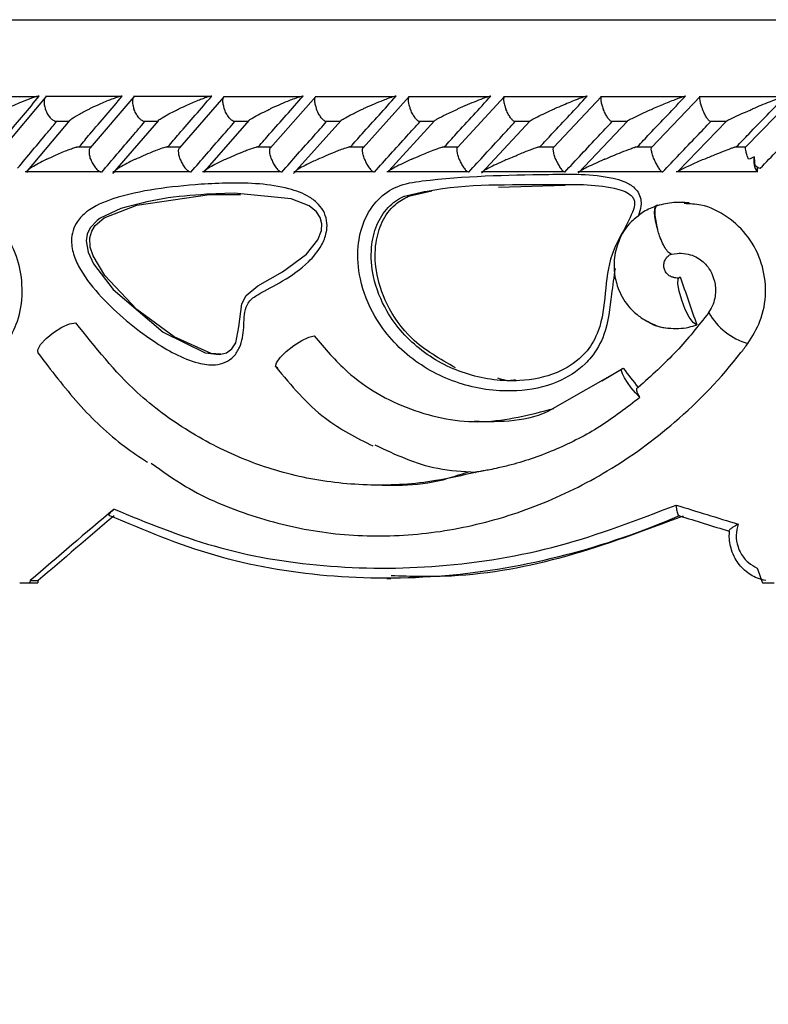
# Model space of a CAD drawing. Header units: millimetres. Extents: x 65 to 121, y 64 to 185.
# Tile 71 of 175: x 66.87 to 68.35, y 131.95 to 133.89. Entities that reach past the tile are written whole.
import ezdxf

# ---------------------------------------------------------------- set-up
doc = ezdxf.new("R2010")
doc.units = ezdxf.units.MM

msp = doc.modelspace()

# ---------------------------------------------------------------- linework, layer by layer
at = {"color": 1, "linetype": 'Continuous', "lineweight": 25}
msp.add_line((64.79811, 133.89001), (69.13552, 133.89001), dxfattribs=at)
at = {"color": 7, "linetype": 'Continuous', "lineweight": 25}
for p, q in [((66.90846, 133.73833), (66.76377, 133.73833)), ((66.9245, 133.73815), (66.84025, 133.63742)), ((67.07243, 133.73859), (66.92412, 133.73859)), ((67.09809, 133.73834), (67.01221, 133.63772)), ((67.24879, 133.73858), (67.09731, 133.73858)), ((67.27512, 133.73848), (67.18756, 133.63789)), ((67.42856, 133.73857), (67.27401, 133.73857)), ((67.45558, 133.73859), (67.36637, 133.63803)), ((67.61171, 133.73854), (67.45417, 133.73854)), ((67.63947, 133.73867), (67.5486, 133.63814)), ((67.79826, 133.7385), (67.63777, 133.7385)), ((67.82678, 133.73874), (67.73425, 133.63824)), ((67.98821, 133.73844), (67.82483, 133.73844)), ((68.01755, 133.7388), (67.92334, 133.63832)), ((68.18159, 133.73839), (68.01537, 133.73839)), ((68.2118, 133.73885), (68.1159, 133.63839)), ((68.37846, 133.73833), (68.20943, 133.73833)), ((68.39823, 133.73913), (68.30104, 133.63892)), ((66.97217, 133.69219), (66.88885, 133.59357)), ((66.94158, 133.69059), (66.97074, 133.69059)), ((67.14618, 133.69177), (67.05609, 133.58725)), ((67.1155, 133.69053), (67.14474, 133.69053)), ((67.32382, 133.69155), (67.23713, 133.59291)), ((67.29286, 133.69047), (67.3224, 133.69047)), ((67.50488, 133.69133), (67.41204, 133.58766)), ((67.47363, 133.69041), (67.50355, 133.69041)), ((67.68923, 133.69097), (67.59942, 133.59252)), ((67.65778, 133.69036), (67.68821, 133.69036)), ((67.87726, 133.69088), (67.78165, 133.58798)), ((67.84529, 133.69031), (67.87614, 133.69031)), ((68.06861, 133.69066), (67.97159, 133.5881)), ((68.03617, 133.69028), (68.06763, 133.69028)), ((68.26348, 133.69047), (68.16858, 133.59195)), ((68.23047, 133.69027), (68.26263, 133.69027)), ((67.01414, 133.63949), (66.98594, 133.63949)), ((67.18916, 133.63947), (67.16053, 133.63947)), ((67.36768, 133.63944), (67.33857, 133.63944)), ((67.54964, 133.6394), (67.51988, 133.6394)), ((67.73506, 133.63934), (67.70457, 133.63934)), ((67.92396, 133.63928), (67.89257, 133.63928)), ((68.11635, 133.63922), (68.08411, 133.63922)), ((68.30115, 133.63916), (68.27912, 133.63916)), ((66.88408, 133.59142), (67.03203, 133.59142)), ((67.05661, 133.59137), (67.20773, 133.59137)), ((67.23265, 133.59131), (67.38686, 133.59131)), ((67.41217, 133.59125), (67.56937, 133.59125)), ((67.59511, 133.59121), (67.75524, 133.59121)), ((67.78147, 133.59118), (67.94447, 133.59118)), ((67.97127, 133.59117), (68.13711, 133.59117)), ((68.16462, 133.59116), (68.32207, 133.59116)), ((68.32352, 133.60074), (68.32352, 133.59035)), ((67.63787, 133.54289), (67.68372, 133.55332)), ((67.81486, 133.56025), (67.94619, 133.56456)), ((67.24667, 133.54635), (67.30734, 133.54596)), ((68.12656, 133.52448), (68.12545, 133.52431)), ((68.15516, 133.42894), (68.17152, 133.43038)), ((68.05709, 133.20182), (67.9213, 133.12433)), ((68.0182, 133.17963), (68.06012, 133.20435)), ((68.17104, 132.91394), (68.17044, 132.91399)), ((66.87332, 132.78201), (66.89284, 132.78201)), ((66.89284, 132.78201), (66.90869, 132.78201)), ((66.89397, 132.78639), (66.90982, 132.78639)), ((67.59571, 132.79079), (67.60359, 132.79079)), ((68.33458, 132.78201), (68.35725, 132.78201))]:
    msp.add_line(p, q, dxfattribs=at)
at = {"color": 7, "linetype": 'Continuous', "lineweight": 25, "flags": 128}
for points in [[(67.07204, 133.51822), (67.03182, 133.49974), (67.02559, 133.49525), (67.01186, 133.48063), (67.00615, 133.46836), (67.00419, 133.45477), (67.00807, 133.4324), (67.01846, 133.40973), (67.0571, 133.35895), (67.15528, 133.27535), (67.23812, 133.23434), (67.2662, 133.23123), (67.27988, 133.23457), (67.29059, 133.2422), (67.29811, 133.25406), (67.30461, 133.28601), (67.31044, 133.33108), (67.31896, 133.34734), (67.34174, 133.36641), (67.39048, 133.39367), (67.43734, 133.4286), (67.45963, 133.45702), (67.46671, 133.47558), (67.46758, 133.48806), (67.46433, 133.5009), (67.45674, 133.51228), (67.44278, 133.52348), (67.40718, 133.53765), (67.2954, 133.54844), (67.2404, 133.54645), (67.2404, 133.54645)], [(67.26911, 133.23183), (67.24966, 133.23341), (67.17714, 133.26607), (67.10385, 133.31965), (67.04067, 133.38692), (67.01759, 133.42529), (67.01218, 133.44234), (67.01131, 133.46069), (67.01501, 133.47378), (67.02198, 133.48483), (67.03959, 133.50002), (67.10395, 133.52532), (67.24667, 133.54635), (67.24667, 133.54635)], [(68.20436, 133.28979), (68.19803, 133.2941), (68.19032, 133.30473), (68.18236, 133.32009), (68.17533, 133.33792), (68.17027, 133.35558), (68.16793, 133.37047), (68.16866, 133.38038), (68.17234, 133.38385)], [(66.90976, 133.23348), (66.90903, 133.24065), (66.91445, 133.25099), (66.92522, 133.26298), (66.93976, 133.27483), (66.95593, 133.2848), (66.97133, 133.29143), (66.9837, 133.29372)], [(67.38081, 133.20441), (67.37661, 133.2077), (67.37832, 133.21509), (67.38568, 133.22549), (67.39762, 133.23742), (67.41243, 133.24915), (67.42797, 133.25898), (67.44198, 133.26549), (67.45244, 133.26775)], [(68.09318, 133.14664), (68.08449, 133.15598), (68.0762, 133.16597), (68.06888, 133.17594), (68.06302, 133.18521), (68.05901, 133.19316), (68.05714, 133.19925), (68.05751, 133.20307), (68.06012, 133.20435)]]:
    msp.add_lwpolyline(points, dxfattribs=at)
at = {"color": 1, "linetype": 'Continuous', "lineweight": 25, "flags": 128}
msp.add_lwpolyline([(68.12545, 133.52431), (68.12422, 133.52357), (68.12255, 133.52087), (68.1216, 133.51648), (68.12141, 133.51057), (68.122, 133.50336), (68.12334, 133.49514), (68.12538, 133.48622), (68.12803, 133.47695)], dxfattribs=at)
at = {"color": 7, "linetype": 'Continuous', "lineweight": 25}
for centre, radius, start, end in [((68.35587, 133.61188), 0.03886, 167.84005, 213.63265), ((68.33784, 133.62341), 0.02695, 226.0019, 252.5032), ((68.34179, 133.3777), 0.13015, 209.46831, 253.77018), ((68.205, 133.29363), 0.0039, 260.5483, 269.99074), ((69.37677, 133.88407), 4.37867, 193.44426, 242.06348)]:
    msp.add_arc(centre, radius, start, end, dxfattribs=at)
for centre, major_axis, ratio, start_param, end_param in [((69.37311, 133.33679), (-4.45151, 12.72647), 0.0829588, 1.538091, 1.5454826), ((69.37311, 133.16565), (-4.50824, 5.55908), 0.1400839, 1.4507594, 1.4575283), ((69.37311, 133.11945), (4.57282, -1.2893), 0.109416, 4.4758422, 4.5033991), ((69.37311, 133.36101), (4.53174, 3.24792), 0.1932599, 1.9635404, 2.0058439), ((69.37311, 133.36101), (4.49211, 3.21952), 0.1932599, 1.9686631, 2.0073733), ((69.36776, 133.10031), (4.5528, -1.28943), 0.1098252, 4.4776365, 4.4997851), ((69.37311, 134.87738), (-4.28911, 12.22821), 0.1301825, 1.6947901, 1.6971901), ((69.37311, 135.36035), (4.26552, 15.06099), 0.1098252, 1.7735521, 1.7738468), ((69.37311, 135.36035), (4.22823, 14.92931), 0.1098252, 1.7750815, 1.7753788)]:
    msp.add_ellipse(centre, major_axis=major_axis, ratio=ratio, start_param=start_param, end_param=end_param, dxfattribs=at)
for points, knots in [([(66.82939, 133.64035), (66.8362, 133.6486), (66.86347, 133.68163), (66.89106, 133.71463), (66.91176, 133.73939)], [0, 0, 0, 0, 0.2495598, 1, 1, 1, 1]), ([(66.91176, 133.73939), (66.91154, 133.73939), (66.91071, 133.73939), (66.9084, 133.73907), (66.90353, 133.73789), (66.89245, 133.7343), (66.87791, 133.72845), (66.86175, 133.72127), (66.85228, 133.71673), (66.84766, 133.71443), (66.84759, 133.7144)], [0, 0, 0, 0, 0.01652, 0.0607709, 0.123871, 0.2335001, 0.5249174, 0.758895, 0.996426, 1, 1, 1, 1]), ([(66.92539, 133.73841), (66.92455, 133.73783), (66.92262, 133.73651), (66.92115, 133.73165), (66.9211, 133.72469), (66.92247, 133.71854), (66.9236, 133.7151), (66.92382, 133.71448), (66.92385, 133.7144)], [0, 0, 0, 0, 0.1774045, 0.4091616, 0.674984, 0.9409954, 0.9922598, 1, 1, 1, 1]), ([(66.9907, 133.64035), (66.99764, 133.64855), (67.02558, 133.68154), (67.05376, 133.71457), (67.07494, 133.73939)], [0, 0, 0, 0, 0.2483455, 1, 1, 1, 1]), ([(67.07494, 133.73939), (67.07433, 133.73937), (67.07355, 133.73934), (67.07134, 133.73896), (67.0669, 133.73789), (67.05923, 133.73535), (67.04497, 133.72999), (67.02848, 133.7229), (67.0158, 133.71698), (67.01058, 133.71443), (67.01051, 133.7144)], [0, 0, 0, 0, 0.0440029, 0.0565528, 0.1182222, 0.2485787, 0.377908, 0.7339269, 0.9964298, 1, 1, 1, 1]), ([(67.09861, 133.73836), (67.09832, 133.73825), (67.09689, 133.73775), (67.09551, 133.73448), (67.09477, 133.72868), (67.09577, 133.72162), (67.09725, 133.71659), (67.09802, 133.71448), (67.09805, 133.7144)], [0, 0, 0, 0, 0.0598595, 0.2870578, 0.5251686, 0.7996517, 0.9922663, 1, 1, 1, 1]), ([(67.16514, 133.64035), (67.17226, 133.64859), (67.20076, 133.68159), (67.22949, 133.71462), (67.25105, 133.73939)], [0, 0, 0, 0, 0.2496646, 1, 1, 1, 1]), ([(67.25105, 133.73939), (67.25063, 133.73938), (67.24982, 133.73936), (67.24755, 133.73895), (67.2429, 133.73775), (67.23556, 133.73529), (67.22144, 133.72998), (67.20481, 133.72291), (67.19185, 133.71696), (67.18654, 133.71443), (67.18647, 133.7144)], [0, 0, 0, 0, 0.0336107, 0.064719, 0.125937, 0.2511259, 0.3754663, 0.7356127, 0.9964146, 1, 1, 1, 1]), ([(67.27534, 133.73838), (67.27467, 133.73781), (67.27312, 133.73649), (67.27221, 133.73164), (67.27268, 133.72469), (67.27428, 133.71854), (67.2755, 133.7151), (67.27573, 133.71448), (67.27576, 133.7144)], [0, 0, 0, 0, 0.1755727, 0.4076162, 0.6742496, 0.9410892, 0.992274, 1, 1, 1, 1]), ([(67.34302, 133.64035), (67.3503, 133.64862), (67.37936, 133.68163), (67.40863, 133.71465), (67.43057, 133.73939)], [0, 0, 0, 0, 0.2505559, 1, 1, 1, 1]), ([(67.43057, 133.73939), (67.43031, 133.73939), (67.4295, 133.73938), (67.42715, 133.73894), (67.42076, 133.73718), (67.41122, 133.73375), (67.39157, 133.72601), (67.37677, 133.71946), (67.36599, 133.71443), (67.36591, 133.7144)], [0, 0, 0, 0, 0.0233473, 0.0734669, 0.1346954, 0.3255486, 0.4727977, 0.9964053, 1, 1, 1, 1]), ([(67.45554, 133.73834), (67.45496, 133.73778), (67.45361, 133.73647), (67.45299, 133.73164), (67.45369, 133.72469), (67.45541, 133.71853), (67.45666, 133.7151), (67.4569, 133.71448), (67.45693, 133.7144)], [0, 0, 0, 0, 0.1729443, 0.4056778, 0.6732156, 0.940952, 0.9922537, 1, 1, 1, 1]), ([(67.5243, 133.64035), (67.53173, 133.64864), (67.56135, 133.68165), (67.59116, 133.71467), (67.61349, 133.73939)], [0, 0, 0, 0, 0.2510688, 1, 1, 1, 1]), ([(67.61349, 133.73939), (67.61337, 133.73939), (67.61294, 133.7394), (67.61158, 133.73922), (67.60872, 133.73853), (67.60252, 133.73662), (67.59377, 133.73344), (67.57474, 133.72596), (67.55986, 133.71945), (67.54888, 133.71443), (67.5488, 133.7144)], [0, 0, 0, 0, 0.0130758, 0.04402821, 0.10023452, 0.16636511, 0.32971369, 0.47391673, 0.99640882, 1, 1, 1, 1]), ([(67.63917, 133.7383), (67.63899, 133.73821), (67.638, 133.73771), (67.63735, 133.73447), (67.63743, 133.72868), (67.63898, 133.72162), (67.64068, 133.71659), (67.6415, 133.71448), (67.64154, 133.7144)], [0, 0, 0, 0, 0.050889, 0.2800933, 0.5204181, 0.7977524, 0.992207, 1, 1, 1, 1]), ([(67.70896, 133.64035), (67.71654, 133.64865), (67.7467, 133.68166), (67.77706, 133.71467), (67.79979, 133.73939)], [0, 0, 0, 0, 0.251129, 1, 1, 1, 1]), ([(67.79979, 133.73939), (67.79977, 133.73939), (67.79936, 133.73941), (67.79796, 133.73922), (67.79413, 133.73821), (67.7852, 133.73525), (67.77089, 133.72972), (67.75307, 133.72232), (67.74112, 133.7171), (67.7352, 133.71443), (67.73513, 133.7144)], [0, 0, 0, 0, 0.0028326, 0.050973, 0.1103364, 0.2078205, 0.4531974, 0.7216563, 0.9964259, 1, 1, 1, 1]), ([(67.82626, 133.73826), (67.82612, 133.73818), (67.82528, 133.73768), (67.82487, 133.73446), (67.82523, 133.72868), (67.82694, 133.72162), (67.82872, 133.7166), (67.82955, 133.71448), (67.82958, 133.7144)], [0, 0, 0, 0, 0.0452446, 0.2758488, 0.5176285, 0.7965415, 0.9921788, 1, 1, 1, 1]), ([(67.89702, 133.64035), (67.90473, 133.64864), (67.93545, 133.68166), (67.96634, 133.71467), (67.98948, 133.73939)], [0, 0, 0, 0, 0.2510581, 1, 1, 1, 1]), ([(67.98948, 133.73939), (67.98914, 133.73937), (67.98838, 133.73933), (67.9857, 133.73867), (67.98008, 133.73689), (67.96511, 133.73141), (67.9458, 133.72349), (67.93066, 133.71694), (67.92497, 133.71443), (67.92489, 133.7144)], [0, 0, 0, 0, 0.0388493, 0.0848092, 0.1629306, 0.3126924, 0.736909, 0.996418, 1, 1, 1, 1]), ([(68.01688, 133.73815), (68.01658, 133.73764), (68.01584, 133.73637), (68.01604, 133.73163), (68.01744, 133.72469), (68.01946, 133.71854), (68.02079, 133.7151), (68.02104, 133.71448), (68.02107, 133.7144)], [0, 0, 0, 0, 0.1588931, 0.3956871, 0.6676454, 0.9398331, 0.9921003, 1, 1, 1, 1]), ([(68.08847, 133.64035), (68.09631, 133.64863), (68.12759, 133.68165), (68.15903, 133.71465), (68.1826, 133.73939)], [0, 0, 0, 0, 0.2504322, 1, 1, 1, 1]), ([(68.1826, 133.73939), (68.1824, 133.73939), (68.18188, 133.73937), (68.17986, 133.7389), (68.17523, 133.73745), (68.16296, 133.73302), (68.143, 133.72502), (68.12655, 133.71805), (68.1182, 133.71443), (68.11812, 133.7144)], [0, 0, 0, 0, 0.0273797, 0.0721341, 0.1418779, 0.2690898, 0.6203335, 0.9964091, 1, 1, 1, 1]), ([(68.21099, 133.73809), (68.21077, 133.73759), (68.21023, 133.73634), (68.21069, 133.73163), (68.21231, 133.7247), (68.21441, 133.71854), (68.21577, 133.7151), (68.21602, 133.71448), (68.21605, 133.7144)], [0, 0, 0, 0, 0.1536419, 0.3920296, 0.6655844, 0.9393408, 0.9920536, 1, 1, 1, 1]), ([(68.28338, 133.64035), (68.29133, 133.6486), (68.32318, 133.68163), (68.35518, 133.71463), (68.37919, 133.73939)], [0, 0, 0, 0, 0.2495616, 1, 1, 1, 1]), ([(68.37919, 133.73939), (68.3791, 133.73939), (68.37876, 133.73939), (68.3773, 133.73907), (68.37349, 133.73789), (68.36347, 133.7343), (68.34861, 133.72845), (68.3311, 133.72127), (68.32033, 133.71673), (68.31495, 133.71443), (68.31487, 133.7144)], [0, 0, 0, 0, 0.0165206, 0.0607617, 0.1238812, 0.2335071, 0.5249044, 0.7588816, 0.9964187, 1, 1, 1, 1]), ([(66.94161, 133.69077), (66.9406, 133.69125), (66.93797, 133.69249), (66.93331, 133.69716), (66.92836, 133.7041), (66.92539, 133.71026), (66.92409, 133.71369), (66.92388, 133.71431), (66.92385, 133.7144)], [0, 0, 0, 0, 0.1490183, 0.3888863, 0.6639217, 0.9391438, 0.9920018, 1, 1, 1, 1]), ([(66.97209, 133.69225), (66.97309, 133.69314), (66.97707, 133.6967), (66.99069, 133.70439), (67.0034, 133.71098), (67.01044, 133.71436), (67.01051, 133.7144)], [0, 0, 0, 0, 0.1388911, 0.5578488, 0.9955647, 1, 1, 1, 1]), ([(67.11552, 133.6907), (67.11453, 133.6912), (67.112, 133.69245), (67.10746, 133.69716), (67.10261, 133.70411), (67.09963, 133.71026), (67.09831, 133.71369), (67.09808, 133.71431), (67.09805, 133.7144)], [0, 0, 0, 0, 0.1543704, 0.3926143, 0.6660411, 0.9396844, 0.9920709, 1, 1, 1, 1]), ([(67.14604, 133.69189), (67.14615, 133.69202), (67.14738, 133.69345), (67.1584, 133.70028), (67.17265, 133.70778), (67.18481, 133.71361), (67.1864, 133.71436), (67.18647, 133.7144)], [0, 0, 0, 0, 0.0233284, 0.2562036, 0.9037303, 0.9956396, 1, 1, 1, 1]), ([(67.29289, 133.69063), (67.29191, 133.69114), (67.28949, 133.69242), (67.28509, 133.69716), (67.28036, 133.70411), (67.27737, 133.71026), (67.27602, 133.7137), (67.27579, 133.71431), (67.27576, 133.7144)], [0, 0, 0, 0, 0.15967525, 0.39632623, 0.6681195, 0.94014572, 0.99210759, 1, 1, 1, 1]), ([(67.32371, 133.69165), (67.32392, 133.69186), (67.32541, 133.69337), (67.33706, 133.70028), (67.35184, 133.70781), (67.36424, 133.71362), (67.36584, 133.71436), (67.36591, 133.7144)], [0, 0, 0, 0, 0.0374223, 0.2676784, 0.9062828, 0.995701, 1, 1, 1, 1]), ([(67.47366, 133.69056), (67.47271, 133.69109), (67.47041, 133.69239), (67.46616, 133.69716), (67.46155, 133.70411), (67.45856, 133.71026), (67.4572, 133.7137), (67.45696, 133.71431), (67.45693, 133.7144)], [0, 0, 0, 0, 0.164867, 0.3999913, 0.6701723, 0.9405592, 0.992158, 1, 1, 1, 1]), ([(67.50478, 133.69141), (67.50509, 133.6917), (67.50685, 133.69327), (67.51484, 133.6978), (67.52893, 133.70514), (67.54141, 133.71103), (67.54873, 133.71436), (67.5488, 133.7144)], [0, 0, 0, 0, 0.0498808, 0.2759963, 0.5858571, 0.9957578, 1, 1, 1, 1]), ([(67.6578, 133.69049), (67.65689, 133.69104), (67.65473, 133.69235), (67.65064, 133.69716), (67.64617, 133.70411), (67.64321, 133.71026), (67.64181, 133.7137), (67.64157, 133.71431), (67.64154, 133.7144)], [0, 0, 0, 0, 0.1698421, 0.4035752, 0.6721483, 0.940935, 0.9922313, 1, 1, 1, 1]), ([(67.6882, 133.69029), (67.68851, 133.69061), (67.68959, 133.69175), (67.69709, 133.69619), (67.71225, 133.70393), (67.72685, 133.7107), (67.73505, 133.71436), (67.73513, 133.7144)], [0, 0, 0, 0, 0.0633479, 0.2187495, 0.5740143, 0.9960251, 1, 1, 1, 1]), ([(67.84531, 133.69044), (67.84444, 133.691), (67.84243, 133.69232), (67.83853, 133.69716), (67.8342, 133.70411), (67.83126, 133.71026), (67.82986, 133.7137), (67.82961, 133.71431), (67.82958, 133.7144)], [0, 0, 0, 0, 0.1738089, 0.40644528, 0.67371577, 0.94117999, 0.9922437, 1, 1, 1, 1]), ([(67.87613, 133.69021), (67.87616, 133.69026), (67.87643, 133.69071), (67.88014, 133.69302), (67.88874, 133.69767), (67.9043, 133.70518), (67.9172, 133.71101), (67.92481, 133.71436), (67.92489, 133.7144)], [0, 0, 0, 0, 0.0118525, 0.1141846, 0.324293, 0.61284, 0.9960567, 1, 1, 1, 1]), ([(68.03618, 133.6904), (68.03538, 133.69097), (68.03353, 133.6923), (68.02984, 133.69715), (68.02568, 133.70411), (68.02277, 133.71026), (68.02135, 133.71369), (68.0211, 133.71431), (68.02107, 133.7144)], [0, 0, 0, 0, 0.17643752, 0.40842714, 0.67477297, 0.94130241, 0.99227266, 1, 1, 1, 1]), ([(68.06846, 133.69079), (68.06922, 133.69128), (68.07197, 133.69307), (68.08646, 133.70032), (68.10314, 133.7079), (68.11646, 133.71368), (68.11804, 133.71436), (68.11812, 133.7144)], [0, 0, 0, 0, 0.0838189, 0.3044346, 0.9180492, 0.9959209, 1, 1, 1, 1]), ([(68.23048, 133.69038), (68.22975, 133.69096), (68.22808, 133.69229), (68.22461, 133.69715), (68.22063, 133.70411), (68.21776, 133.71025), (68.21634, 133.71369), (68.21608, 133.71431), (68.21605, 133.7144)], [0, 0, 0, 0, 0.1778786, 0.4095652, 0.6753176, 0.9412786, 0.9922715, 1, 1, 1, 1]), ([(68.26225, 133.6894), (68.26209, 133.68944), (68.26172, 133.68953), (68.26293, 133.69049), (68.26727, 133.69294), (68.28206, 133.70014), (68.29949, 133.70782), (68.31307, 133.71364), (68.31479, 133.71436), (68.31487, 133.7144)], [0, 0, 0, 0, 0.0427924, 0.1000557, 0.1932244, 0.3855093, 0.9231012, 0.9964079, 1, 1, 1, 1]), ([(66.86915, 133.59771), (66.87901, 133.60952), (66.89883, 133.63326), (66.92446, 133.66382), (66.94024, 133.68258), (66.94597, 133.6894)], [0, 0, 0, 0, 0.3866233, 0.7772677, 1, 1, 1, 1]), ([(67.03486, 133.59035), (67.04474, 133.60196), (67.06471, 133.62542), (67.09294, 133.65843), (67.11131, 133.67985), (67.11951, 133.6894)], [0, 0, 0, 0, 0.3517904, 0.7108713, 1, 1, 1, 1]), ([(67.21017, 133.59035), (67.22028, 133.60199), (67.2407, 133.62551), (67.26948, 133.65852), (67.28819, 133.6799), (67.2965, 133.6894)], [0, 0, 0, 0, 0.3526065, 0.7125246, 1, 1, 1, 1]), ([(67.38892, 133.59035), (67.39924, 133.60201), (67.42008, 133.62556), (67.44942, 133.65858), (67.46846, 133.67994), (67.47689, 133.6894)], [0, 0, 0, 0, 0.3530945, 0.7134949, 1, 1, 1, 1]), ([(67.57107, 133.59035), (67.58158, 133.60202), (67.60283, 133.62558), (67.63271, 133.6586), (67.6521, 133.67995), (67.66068, 133.6894)], [0, 0, 0, 0, 0.3532392, 0.7137897, 1, 1, 1, 1]), ([(67.75659, 133.59035), (67.7673, 133.60201), (67.78893, 133.62557), (67.81936, 133.65858), (67.83911, 133.67994), (67.84785, 133.6894)], [0, 0, 0, 0, 0.3530495, 0.7134029, 1, 1, 1, 1]), ([(67.94551, 133.59035), (67.9564, 133.602), (67.97839, 133.62552), (68.00937, 133.65854), (68.02949, 133.6799), (68.03842, 133.6894)], [0, 0, 0, 0, 0.3525163, 0.712346, 1, 1, 1, 1]), ([(68.13785, 133.59035), (68.1489, 133.60197), (68.17124, 133.62544), (68.20278, 133.65845), (68.22328, 133.67985), (68.23243, 133.6894)], [0, 0, 0, 0, 0.3516415, 0.7105911, 1, 1, 1, 1]), ([(68.32974, 133.59771), (68.34119, 133.60952), (68.36423, 133.63326), (68.3939, 133.66382), (68.41212, 133.68258), (68.41874, 133.6894)], [0, 0, 0, 0, 0.3866193, 0.7772682, 1, 1, 1, 1]), ([(66.92638, 133.61535), (66.92645, 133.61539), (66.93158, 133.6179), (66.94423, 133.62384), (66.96077, 133.63096), (66.97498, 133.63625), (66.98193, 133.63862), (66.98528, 133.6394), (66.98593, 133.63955)], [0, 0, 0, 0, 0.0039263, 0.2894783, 0.6885732, 0.8270437, 0.9665393, 1, 1, 1, 1]), ([(67.01307, 133.61535), (67.01304, 133.61544), (67.01194, 133.61849), (67.01033, 133.62464), (67.01015, 133.63218), (67.01093, 133.63676), (67.01217, 133.63769), (67.01221, 133.63772)], [0, 0, 0, 0, 0.0091045, 0.3401999, 0.6717533, 0.9887059, 1, 1, 1, 1]), ([(67.10064, 133.61535), (67.10071, 133.61539), (67.1111, 133.62037), (67.1256, 133.62688), (67.14518, 133.63462), (67.15489, 133.63808), (67.16147, 133.63985), (67.16393, 133.64031), (67.16484, 133.64034), (67.16514, 133.64035)], [0, 0, 0, 0, 0.0035906, 0.5254317, 0.6761014, 0.8677185, 0.9304056, 0.9767043, 1, 1, 1, 1]), ([(67.18908, 133.61535), (67.18905, 133.61544), (67.18792, 133.61849), (67.18621, 133.62464), (67.18574, 133.63221), (67.18636, 133.63683), (67.18752, 133.63777), (67.18761, 133.63785)], [0, 0, 0, 0, 0.0089555, 0.3354675, 0.6624339, 0.9748579, 1, 1, 1, 1]), ([(67.2784, 133.61535), (67.27847, 133.61539), (67.28903, 133.62036), (67.30362, 133.6268), (67.32261, 133.63429), (67.33159, 133.63753), (67.33804, 133.63948), (67.34097, 133.64015), (67.34241, 133.64034), (67.34287, 133.64035), (67.34302, 133.64035)], [0, 0, 0, 0, 0.0035889, 0.522693, 0.6704171, 0.8368619, 0.9043195, 0.9605234, 0.9870064, 1, 1, 1, 1]), ([(67.36858, 133.61535), (67.36855, 133.61544), (67.36739, 133.6185), (67.36557, 133.62464), (67.36483, 133.63222), (67.36525, 133.63689), (67.36633, 133.63785), (67.36645, 133.63796)], [0, 0, 0, 0, 0.0088362, 0.3313738, 0.654377, 0.9629374, 1, 1, 1, 1]), ([(67.45962, 133.61535), (67.45969, 133.61539), (67.47046, 133.62033), (67.48516, 133.62676), (67.50411, 133.63422), (67.51297, 133.63744), (67.51954, 133.63947), (67.52265, 133.64022), (67.52394, 133.64035), (67.52427, 133.64035), (67.5243, 133.64035)], [0, 0, 0, 0, 0.0036071, 0.5215293, 0.6668584, 0.8334496, 0.9000017, 0.9672441, 0.9972714, 1, 1, 1, 1]), ([(67.55152, 133.61535), (67.55149, 133.61544), (67.55031, 133.6185), (67.54839, 133.62463), (67.5474, 133.63224), (67.5476, 133.63694), (67.54857, 133.63792), (67.5487, 133.63805)], [0, 0, 0, 0, 0.0087366, 0.3279828, 0.6476848, 0.9530653, 1, 1, 1, 1]), ([(67.64428, 133.61535), (67.64435, 133.61539), (67.64983, 133.61787), (67.6635, 133.62386), (67.68056, 133.63094), (67.6949, 133.63631), (67.70141, 133.63862), (67.70431, 133.63938), (67.70456, 133.63944)], [0, 0, 0, 0, 0.0039701, 0.2882219, 0.7007891, 0.8260684, 0.9851481, 1, 1, 1, 1]), ([(67.73789, 133.61535), (67.73786, 133.61544), (67.73666, 133.6185), (67.73465, 133.62463), (67.73341, 133.63224), (67.73339, 133.63698), (67.73424, 133.63797), (67.73438, 133.63813)], [0, 0, 0, 0, 0.00866194, 0.32515867, 0.64211886, 0.94488104, 1, 1, 1, 1]), ([(67.83237, 133.61535), (67.83244, 133.61539), (67.83675, 133.61729), (67.84548, 133.6211), (67.86139, 133.62779), (67.87648, 133.63382), (67.8885, 133.63814), (67.89372, 133.63975), (67.89606, 133.64029), (67.89675, 133.64034), (67.89702, 133.64035)], [0, 0, 0, 0, 0.003591, 0.2008734, 0.4001589, 0.7145926, 0.8525265, 0.9265274, 0.9720154, 1, 1, 1, 1]), ([(67.9277, 133.61535), (67.92767, 133.61544), (67.92646, 133.6185), (67.92437, 133.62463), (67.92288, 133.63225), (67.92263, 133.63701), (67.92335, 133.63802), (67.92348, 133.63819)], [0, 0, 0, 0, 0.0085963, 0.3226197, 0.637087, 0.9375461, 1, 1, 1, 1]), ([(68.02391, 133.61535), (68.02399, 133.61539), (68.02933, 133.61771), (68.04025, 133.62239), (68.05737, 133.62945), (68.07172, 133.63503), (68.08105, 133.63841), (68.08364, 133.63916), (68.0841, 133.6393)], [0, 0, 0, 0, 0.00401132, 0.27315151, 0.54780926, 0.8392523, 0.97112041, 1, 1, 1, 1]), ([(68.12099, 133.61535), (68.12095, 133.61544), (68.11972, 133.6185), (68.11757, 133.62462), (68.11583, 133.63225), (68.11535, 133.63704), (68.11594, 133.63806), (68.11605, 133.63826)], [0, 0, 0, 0, 0.00855212, 0.32025068, 0.6323987, 0.93071621, 1, 1, 1, 1]), ([(68.21894, 133.61535), (68.21902, 133.61539), (68.22583, 133.61831), (68.23856, 133.62366), (68.25665, 133.63099), (68.26977, 133.63601), (68.27722, 133.63871), (68.27902, 133.63924), (68.27911, 133.63927)], [0, 0, 0, 0, 0.0040127, 0.3440687, 0.6315671, 0.8780411, 0.993519, 1, 1, 1, 1]), ([(68.3067, 133.61535), (68.30667, 133.61544), (68.30562, 133.6178), (68.30379, 133.62316), (68.3017, 133.63022), (68.30069, 133.63599), (68.30098, 133.63795), (68.30111, 133.63886)], [0, 0, 0, 0, 0.0082422, 0.240459, 0.5299322, 0.7815182, 1, 1, 1, 1]), ([(66.92638, 133.61535), (66.92631, 133.61532), (66.92461, 133.61448), (66.91276, 133.60858), (66.8985, 133.60083), (66.88871, 133.59376), (66.88688, 133.59138), (66.88732, 133.59048), (66.88841, 133.59034), (66.88904, 133.59036), (66.88905, 133.59036)], [0, 0, 0, 0, 0.0035699, 0.0880172, 0.620455, 0.8069881, 0.8977663, 0.9540919, 0.9996027, 1, 1, 1, 1]), ([(67.01307, 133.61535), (67.0131, 133.61527), (67.01419, 133.61221), (67.01698, 133.60613), (67.02224, 133.59829), (67.02791, 133.59277), (67.0322, 133.59056), (67.03428, 133.5904), (67.03486, 133.59035)], [0, 0, 0, 0, 0.0065271, 0.2442837, 0.4823712, 0.7098264, 0.9191585, 1, 1, 1, 1]), ([(67.10064, 133.61535), (67.10057, 133.61532), (67.09878, 133.61446), (67.08666, 133.60855), (67.07196, 133.60082), (67.06153, 133.59375), (67.05942, 133.59139), (67.05958, 133.59045), (67.0607, 133.59039), (67.06121, 133.59036)], [0, 0, 0, 0, 0.003584, 0.0901669, 0.6202579, 0.8066318, 0.8975889, 0.9541425, 1, 1, 1, 1]), ([(67.18908, 133.61535), (67.18911, 133.61527), (67.19025, 133.61221), (67.19304, 133.60613), (67.19821, 133.59829), (67.20366, 133.59276), (67.20771, 133.59055), (67.20964, 133.5904), (67.21017, 133.59035)], [0, 0, 0, 0, 0.0065209, 0.2444355, 0.4826952, 0.7102276, 0.9195001, 1, 1, 1, 1]), ([(67.2784, 133.61535), (67.27832, 133.61532), (67.27096, 133.61186), (67.25886, 133.60588), (67.24518, 133.59841), (67.23786, 133.59373), (67.23545, 133.59138), (67.23542, 133.59045), (67.23644, 133.59039), (67.23689, 133.59036)], [0, 0, 0, 0, 0.00359631, 0.36267685, 0.62238424, 0.80743219, 0.89802972, 0.95455144, 1, 1, 1, 1]), ([(67.36858, 133.61535), (67.36861, 133.61527), (67.36976, 133.61221), (67.37258, 133.60612), (67.37763, 133.59828), (67.38285, 133.59276), (67.38666, 133.59055), (67.38843, 133.5904), (67.38892, 133.59035)], [0, 0, 0, 0, 0.00650835, 0.24452829, 0.48290697, 0.71050237, 0.91974171, 1, 1, 1, 1]), ([(67.45962, 133.61535), (67.45954, 133.61532), (67.45572, 133.61355), (67.44832, 133.61007), (67.43639, 133.60418), (67.4254, 133.59839), (67.41768, 133.59371), (67.41497, 133.59138), (67.41474, 133.59045), (67.41565, 133.59039), (67.41606, 133.59036)], [0, 0, 0, 0, 0.0035798, 0.1847859, 0.364582, 0.6232315, 0.8077232, 0.898198, 0.9547272, 1, 1, 1, 1]), ([(67.55152, 133.61535), (67.55155, 133.61527), (67.55274, 133.61221), (67.55554, 133.60612), (67.56047, 133.59828), (67.56545, 133.59276), (67.569, 133.59055), (67.57062, 133.5904), (67.57107, 133.59035)], [0, 0, 0, 0, 0.0065165, 0.2445768, 0.4829853, 0.7105793, 0.9198199, 1, 1, 1, 1]), ([(67.64428, 133.61535), (67.6442, 133.61532), (67.63682, 133.61199), (67.62434, 133.60611), (67.60943, 133.59858), (67.60146, 133.59394), (67.59815, 133.59168), (67.59803, 133.59125), (67.59802, 133.59123)], [0, 0, 0, 0, 0.0039928, 0.3878831, 0.6817587, 0.8919286, 0.9942911, 1, 1, 1, 1]), ([(67.73789, 133.61535), (67.73792, 133.61527), (67.73913, 133.61221), (67.74193, 133.60612), (67.74671, 133.59828), (67.75144, 133.59276), (67.75473, 133.59055), (67.75619, 133.5904), (67.75659, 133.59035)], [0, 0, 0, 0, 0.0065146, 0.244564, 0.4829373, 0.7105396, 0.9197689, 1, 1, 1, 1]), ([(67.83237, 133.61535), (67.83229, 133.61532), (67.83054, 133.61454), (67.81747, 133.60867), (67.80102, 133.60094), (67.7879, 133.59382), (67.78438, 133.5914), (67.78377, 133.59048), (67.78432, 133.59035), (67.78474, 133.59036), (67.78474, 133.59036)], [0, 0, 0, 0, 0.00359233, 0.08150788, 0.61582738, 0.80444205, 0.8963838, 0.95343851, 0.99950252, 1, 1, 1, 1]), ([(67.9277, 133.61535), (67.92774, 133.61527), (67.92896, 133.61221), (67.93174, 133.60612), (67.93637, 133.59829), (67.94083, 133.59276), (67.94385, 133.59055), (67.94515, 133.5904), (67.94551, 133.59035)], [0, 0, 0, 0, 0.006526, 0.244479, 0.4827808, 0.7103286, 0.9195909, 1, 1, 1, 1]), ([(68.02391, 133.61535), (68.02383, 133.61532), (68.02192, 133.61448), (68.00854, 133.60858), (67.99167, 133.60085), (67.97806, 133.59377), (67.97426, 133.59139), (67.97347, 133.59047), (67.97387, 133.59036), (67.97426, 133.59036), (67.97426, 133.59036)], [0, 0, 0, 0, 0.0035814, 0.0877887, 0.6190516, 0.8060349, 0.8972608, 0.9539564, 0.9998823, 1, 1, 1, 1]), ([(68.12099, 133.61535), (68.12102, 133.61527), (68.12226, 133.61221), (68.12501, 133.60613), (68.12947, 133.59829), (68.13365, 133.59276), (68.13639, 133.59055), (68.13753, 133.5904), (68.13785, 133.59035)], [0, 0, 0, 0, 0.0065375, 0.2443371, 0.4824867, 0.7099524, 0.9192592, 1, 1, 1, 1]), ([(68.21894, 133.61535), (68.21886, 133.61532), (68.21091, 133.61188), (68.19731, 133.60592), (68.18139, 133.59852), (68.17197, 133.59391), (68.16931, 133.59229), (68.16865, 133.59189)], [0, 0, 0, 0, 0.0041104, 0.413898, 0.716042, 0.9303684, 1, 1, 1, 1]), ([(68.31789, 133.62006), (68.31425, 133.61846), (68.31053, 133.61683), (68.30679, 133.61539), (68.3067, 133.61535)], [0, 0, 0, 0, 0.9783714, 1, 1, 1, 1]), ([(68.31789, 133.62006), (68.3181, 133.6155), (68.31837, 133.6099), (68.319, 133.60495), (68.31912, 133.60402)], [0, 0, 0, 0, 0.8135058, 1, 1, 1, 1]), ([(67.22996, 133.56642), (67.24866, 133.56728), (67.30583, 133.56992), (67.37873, 133.56659), (67.4378, 133.54616), (67.46121, 133.5283), (67.47359, 133.51038), (67.47867, 133.49056), (67.47694, 133.46828), (67.46572, 133.44074), (67.437, 133.40659), (67.39274, 133.37553), (67.35136, 133.35543), (67.3255, 133.33869), (67.31406, 133.31579), (67.31533, 133.28417), (67.30974, 133.24996), (67.29502, 133.22648), (67.27784, 133.21471), (67.25355, 133.20934), (67.20311, 133.21701), (67.12511, 133.26159), (67.04806, 133.32545), (66.99832, 133.38582), (66.97929, 133.42455), (66.97385, 133.45157), (66.97737, 133.47549), (66.98737, 133.49589), (67.01274, 133.52086), (67.06552, 133.54249), (67.14119, 133.5584), (67.19997, 133.56371), (67.22996, 133.56642)], [0, 0, 0, 0, 0.0431562, 0.1319813, 0.1642999, 0.1810674, 0.1951841, 0.2093575, 0.2220221, 0.2400842, 0.2698023, 0.3156682, 0.3568962, 0.3736741, 0.3815961, 0.4091125, 0.4362746, 0.4511762, 0.4662249, 0.4811894, 0.5072267, 0.5818172, 0.6810475, 0.7305639, 0.7510552, 0.771756, 0.7856654, 0.7995842, 0.8188937, 0.8634743, 0.9303232, 1, 1, 1, 1]), ([(68.04429, 133.4008), (68.04188, 133.38386), (68.03568, 133.34029), (68.02995, 133.27813), (68.00494, 133.23381), (67.97472, 133.20086), (67.9266, 133.17107), (67.84202, 133.15436), (67.74183, 133.16733), (67.64255, 133.21679), (67.57339, 133.29295), (67.54107, 133.37384), (67.53578, 133.43996), (67.54839, 133.49521), (67.57552, 133.53745), (67.61659, 133.56587), (67.73046, 133.58287), (67.87099, 133.58478), (68.00641, 133.58732), (68.06154, 133.57267), (68.07879, 133.56361), (68.09019, 133.55086), (68.09537, 133.53756), (68.09601, 133.52134), (68.0924, 133.51078), (68.09024, 133.50446)], [0, 0, 0, 0, 0.033052, 0.0850247, 0.1182273, 0.1295691, 0.1729854, 0.2282611, 0.3019743, 0.3764131, 0.4509844, 0.5022605, 0.5433789, 0.576527, 0.6099055, 0.6401975, 0.6753668, 0.8459885, 0.9313244, 0.9456891, 0.960158, 0.9693779, 0.978629, 0.987196, 1, 1, 1, 1]), ([(67.62991, 133.54283), (67.62943, 133.54263), (67.61766, 133.53755), (67.59566, 133.52164), (67.57323, 133.48585), (67.56248, 133.43799), (67.56733, 133.37853), (67.59697, 133.30423), (67.66121, 133.23332), (67.7541, 133.18692), (67.84771, 133.1747), (67.92568, 133.18995), (67.96928, 133.21674), (67.99593, 133.24571), (68.01832, 133.28596), (68.02503, 133.35232), (68.03289, 133.43571), (68.06994, 133.48641), (68.08287, 133.52307), (68.08269, 133.53308), (68.07977, 133.5402), (68.07249, 133.5478), (68.05966, 133.55413), (68.00884, 133.56748), (67.87739, 133.56335), (67.73884, 133.56891), (67.64477, 133.54639), (67.62991, 133.54283)], [0, 0, 0, 0, 0.0010838, 0.0266637, 0.0542201, 0.0834315, 0.1207374, 0.168239, 0.2382567, 0.3087957, 0.3786105, 0.4299938, 0.468906, 0.478845, 0.5079974, 0.5570191, 0.607303, 0.6676988, 0.6773806, 0.6821404, 0.6868182, 0.6919972, 0.7024028, 0.7148292, 0.7978254, 0.9680742, 1, 1, 1, 1]), ([(67.73044, 133.20538), (67.70009, 133.22231), (67.64593, 133.2525), (67.59499, 133.32427), (67.57262, 133.39088), (67.57124, 133.44781), (67.58435, 133.49316), (67.60747, 133.52617), (67.62868, 133.53783), (67.63787, 133.54289)], [0, 0, 0, 0, 0.2485184, 0.4434153, 0.6033577, 0.7268195, 0.825254, 0.9242769, 1, 1, 1, 1]), ([(68.18974, 133.52968), (68.17833, 133.53036), (68.1557, 133.5317), (68.13384, 133.5256), (68.12301, 133.52259)], [0, 0, 0, 0, 0.50456673, 1, 1, 1, 1]), ([(66.84827, 133.25274), (66.85589, 133.26702), (66.87225, 133.29768), (66.88076, 133.3537), (66.8737, 133.41174), (66.85079, 133.46405), (66.8149, 133.50391), (66.77396, 133.52775), (66.74603, 133.5285), (66.73413, 133.52882)], [0, 0, 0, 0, 0.1316416, 0.2827421, 0.4332219, 0.5835394, 0.7346716, 0.8870238, 1, 1, 1, 1]), ([(68.12355, 133.52281), (68.11444, 133.51921), (68.10117, 133.51397), (68.0905, 133.50446), (68.08715, 133.50148)], [0, 0, 0, 0, 0.6860502, 1, 1, 1, 1]), ([(68.12813, 133.52501), (68.1273, 133.52483), (68.12505, 133.52433), (68.1228, 133.51909), (68.12222, 133.50853), (68.12383, 133.49434), (68.12633, 133.48314), (68.12792, 133.47735), (68.12803, 133.47695)], [0, 0, 0, 0, 0.1250125, 0.3395914, 0.5542999, 0.7690689, 0.9838336, 1, 1, 1, 1]), ([(68.30542, 133.25274), (68.31429, 133.26702), (68.33335, 133.29768), (68.34324, 133.3537), (68.33503, 133.41173), (68.30838, 133.46409), (68.26644, 133.50378), (68.22118, 133.52684), (68.19109, 133.52776), (68.17991, 133.5281)], [0, 0, 0, 0, 0.1347326, 0.2893846, 0.4434008, 0.5972497, 0.7519338, 0.9078652, 1, 1, 1, 1]), ([(68.08715, 133.50148), (68.08364, 133.49873), (68.06794, 133.48648), (68.05056, 133.45739), (68.04148, 133.42053), (68.04244, 133.38804), (68.05109, 133.35502), (68.06883, 133.3263), (68.09286, 133.30425), (68.11807, 133.29067), (68.13848, 133.28319), (68.15, 133.28344), (68.151, 133.28346)], [0, 0, 0, 0, 0.0470279, 0.209749, 0.3397591, 0.4372156, 0.5434618, 0.6904977, 0.7800458, 0.8796245, 0.9895517, 1, 1, 1, 1]), ([(68.15516, 133.42894), (68.15364, 133.42938), (68.15047, 133.43031), (68.14426, 133.4379), (68.13771, 133.44973), (68.13226, 133.46314), (68.12927, 133.47254), (68.12814, 133.47656), (68.12803, 133.47695)], [0, 0, 0, 0, 0.1963647, 0.4103729, 0.6248464, 0.8396979, 0.9843707, 1, 1, 1, 1]), ([(68.15941, 133.38313), (68.15838, 133.38325), (68.15462, 133.38369), (68.14888, 133.38732), (68.14335, 133.39348), (68.14029, 133.4012), (68.1399, 133.40936), (68.14212, 133.41715), (68.14671, 133.42376), (68.15155, 133.42737), (68.15455, 133.42868), (68.15516, 133.42894)], [0, 0, 0, 0, 0.0512846, 0.1886241, 0.3223662, 0.4530243, 0.5813026, 0.7087832, 0.8370261, 0.9674138, 1, 1, 1, 1]), ([(68.16991, 133.43073), (68.17603, 133.43039), (68.18727, 133.42976), (68.20248, 133.4242), (68.21485, 133.41641), (68.22572, 133.40561), (68.23546, 133.39055), (68.24252, 133.36854), (68.24204, 133.34563), (68.2359, 133.32588), (68.22983, 133.31647), (68.22668, 133.31158)], [0, 0, 0, 0, 0.1320444, 0.2428535, 0.3326158, 0.4095609, 0.5107452, 0.6446657, 0.8049648, 0.8987301, 1, 1, 1, 1]), ([(68.16896, 133.38118), (68.16719, 133.38135), (68.16384, 133.38168), (68.16055, 133.38253), (68.159, 133.38294)], [0, 0, 0, 0, 0.52786339, 1, 1, 1, 1]), ([(68.22848, 133.31368), (68.20803, 133.28775), (68.16593, 133.23438), (68.11567, 133.18954), (68.08981, 133.16648)], [0, 0, 0, 0, 0.4856446, 1, 1, 1, 1]), ([(68.10814, 133.29702), (68.10877, 133.29653), (68.12016, 133.2877), (68.1488, 133.28194), (68.18148, 133.28205), (68.19972, 133.28801), (68.205, 133.28974)], [0, 0, 0, 0, 0.0238528, 0.4282972, 0.834463, 1, 1, 1, 1]), ([(67.76981, 132.99937), (67.74389, 132.99339), (67.67577, 132.97766), (67.56374, 132.97088), (67.4375, 132.98459), (67.31651, 133.02051), (67.20423, 133.07766), (67.08736, 133.16352), (67.02201, 133.2456), (66.9837, 133.29372)], [0, 0, 0, 0, 0.087307, 0.2295597, 0.3718001, 0.5140469, 0.6562795, 0.798509, 1, 1, 1, 1]), ([(67.45244, 133.26775), (67.47336, 133.24317), (67.52621, 133.18107), (67.63944, 133.11684), (67.78296, 133.08834), (67.87724, 133.11293), (67.92396, 133.12512)], [0, 0, 0, 0, 0.1799233, 0.4544868, 0.7297023, 1, 1, 1, 1]), ([(67.13201, 133.01779), (67.15413, 133.0018), (67.2151, 132.95775), (67.32852, 132.91111), (67.46686, 132.87776), (67.61032, 132.87065), (67.75465, 132.88905), (67.8962, 132.93204), (68.03441, 133.00045), (68.17059, 133.09912), (68.25819, 133.19048), (68.30094, 133.24684), (68.30542, 133.25274)], [0, 0, 0, 0, 0.06382437, 0.17586956, 0.28673489, 0.39720975, 0.50769166, 0.61815864, 0.72863091, 0.84783293, 0.98408299, 1, 1, 1, 1]), ([(66.90926, 133.2343), (66.93509, 133.20035), (66.98635, 133.13298), (67.06012, 133.06199), (67.10939, 133.02953), (67.12447, 133.0196)], [0, 0, 0, 0, 0.41342549, 0.82050143, 1, 1, 1, 1]), ([(67.37676, 133.20721), (67.40733, 133.1705), (67.46172, 133.10518), (67.53561, 133.06773), (67.56797, 133.05133)], [0, 0, 0, 0, 0.5620449, 1, 1, 1, 1]), ([(67.84876, 133.1813), (67.84431, 133.18052), (67.83242, 133.17843), (67.82098, 133.18237), (67.81383, 133.18484)], [0, 0, 0, 0, 0.3748284, 1, 1, 1, 1]), ([(68.09318, 133.14664), (68.09195, 133.14885), (68.0887, 133.15473), (68.08631, 133.16194), (68.08695, 133.16598), (68.08907, 133.16635), (68.08981, 133.16648)], [0, 0, 0, 0, 0.1923258, 0.5103258, 0.8283101, 1, 1, 1, 1]), ([(68.09318, 133.14664), (68.06734, 133.12679), (68.01566, 133.0871), (67.92947, 133.04298), (67.86113, 133.01919), (67.81725, 133.00851), (67.79936, 133.00479), (67.78758, 133.00262), (67.77927, 133.0012), (67.7737, 133.00028), (67.77048, 132.99972), (67.76936, 132.99946), (67.76935, 132.99937), (67.7697, 132.99937), (67.76981, 132.99937)], [0, 0, 0, 0, 0.2511961, 0.502414, 0.7602514, 0.8351208, 0.8861824, 0.9212691, 0.9456399, 0.9691799, 0.9826861, 0.991202, 0.9974386, 1, 1, 1, 1]), ([(67.9213, 133.12433), (67.9206, 133.12393), (67.87425, 133.09733), (67.82021, 133.09842), (67.76699, 133.09949)], [0, 0, 0, 0, 0.0151534, 1, 1, 1, 1]), ([(67.76981, 132.99937), (67.74475, 133.00073), (67.67547, 133.00449), (67.61248, 133.03401), (67.57226, 133.05285)], [0, 0, 0, 0, 0.3616086, 1, 1, 1, 1]), ([(67.75832, 133.00052), (67.74534, 132.9965), (67.73091, 132.99204), (67.66445, 132.97116), (67.60968, 132.97294), (67.55639, 132.97468)], [0, 0, 0, 0, 0.1952495, 0.2170853, 1, 1, 1, 1]), ([(67.0588, 132.92707), (67.12343, 132.90051), (67.25436, 132.84668), (67.47092, 132.80976), (67.69989, 132.80916), (67.93544, 132.84721), (68.08821, 132.90592), (68.16434, 132.93518)], [0, 0, 0, 0, 0.1915985, 0.3881528, 0.5886131, 0.7949881, 1, 1, 1, 1]), ([(68.16434, 132.93518), (68.16434, 132.9351), (68.16443, 132.93354), (68.16475, 132.92964), (68.16562, 132.92391), (68.16702, 132.91867), (68.16869, 132.91499), (68.16986, 132.91432), (68.17044, 132.91399)], [0, 0, 0, 0, 0.0080105, 0.1500434, 0.3745654, 0.5868948, 0.7933374, 1, 1, 1, 1]), ([(67.05074, 132.91394), (67.05008, 132.91407), (67.04875, 132.91435), (67.04903, 132.91637), (67.05096, 132.91945), (67.05438, 132.9232), (67.05748, 132.92592), (67.0588, 132.92707)], [0, 0, 0, 0, 0.1897911, 0.3788962, 0.5857424, 0.8236073, 1, 1, 1, 1]), ([(68.17044, 132.91399), (68.1704, 132.91397), (68.09689, 132.88198), (67.94447, 132.82931), (67.71002, 132.7891), (67.47755, 132.78955), (67.25402, 132.82835), (67.1185, 132.8854), (67.05074, 132.91394)], [0, 0, 0, 0, 0.0001031, 0.1981832, 0.4004851, 0.6027736, 0.8013693, 1, 1, 1, 1]), ([(67.6036, 132.79642), (67.64312, 132.79532), (67.75753, 132.79212), (67.95335, 132.82922), (68.10284, 132.88544), (68.17861, 132.91394)], [0, 0, 0, 0, 0.2064813, 0.5977714, 1, 1, 1, 1]), ([(68.28638, 132.89749), (68.28632, 132.89746), (68.28263, 132.89551), (68.27674, 132.892), (68.27109, 132.88776), (68.26847, 132.88525), (68.26755, 132.88377), (68.26829, 132.88368), (68.26867, 132.88363)], [0, 0, 0, 0, 0.0052352, 0.3347343, 0.5617055, 0.7130339, 0.8563353, 1, 1, 1, 1]), ([(68.28638, 132.89749), (68.28466, 132.89034), (68.28112, 132.87562), (68.2845, 132.85557), (68.29266, 132.83707), (68.30502, 132.8214), (68.31785, 132.8143), (68.32389, 132.81096)], [0, 0, 0, 0, 0.2111493, 0.4345277, 0.5700842, 0.7977347, 1, 1, 1, 1]), ([(68.34113, 132.78639), (68.33537, 132.78781), (68.32014, 132.79156), (68.29807, 132.80572), (68.28161, 132.82619), (68.27131, 132.85009), (68.26838, 132.86877), (68.26925, 132.88118), (68.26943, 132.88367)], [0, 0, 0, 0, 0.1365874, 0.3616947, 0.5873239, 0.7219922, 0.9442155, 1, 1, 1, 1])]:
    msp.add_open_spline(points, degree=3, knots=knots, dxfattribs=at)
at = {"color": 1, "linetype": 'Continuous', "lineweight": 25}
msp.add_open_spline([(67.2404, 133.54645), (67.21168, 133.54441), (67.15431, 133.54034), (67.09944, 133.52558), (67.07204, 133.51822)], degree=3, knots=[0, 0, 0, 0, 0.5006548, 1, 1, 1, 1], dxfattribs=at)

doc.saveas('drawing.dxf')
